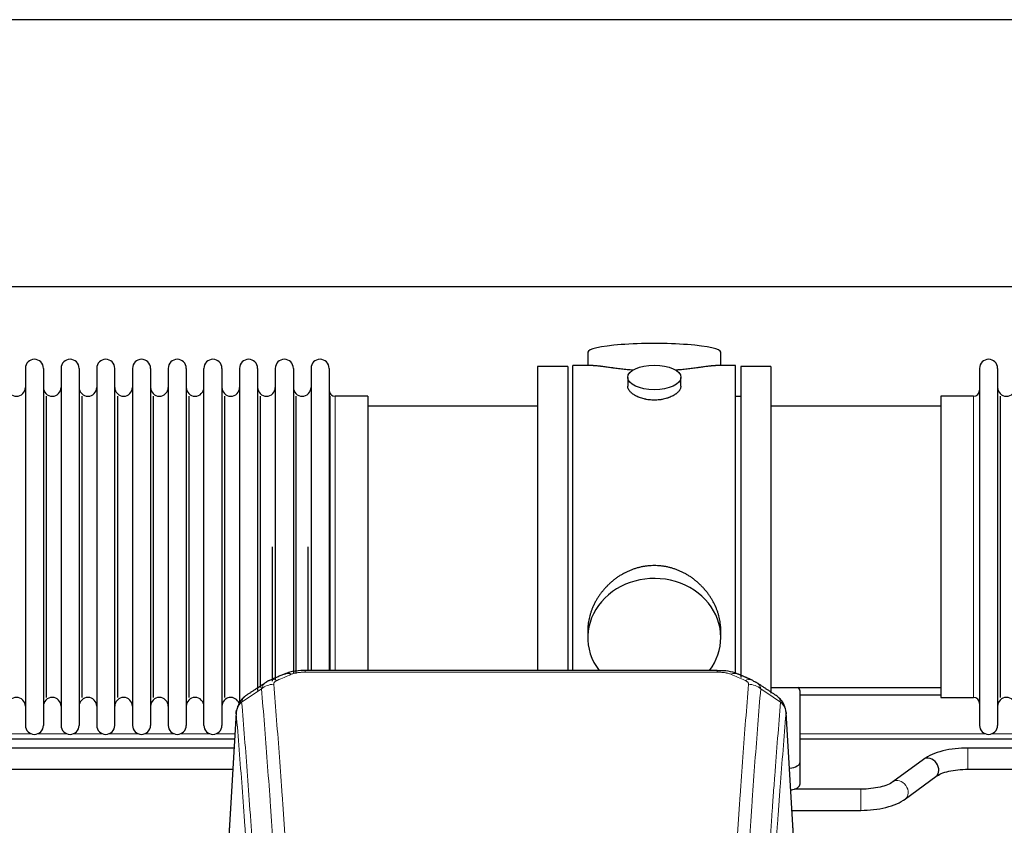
# Model space of a CAD drawing. Header units: inches. Extents: x 0 to 23760, y -13 to 16800.
# Tile 94 of 209: x 3360 to 3917, y 13937 to 14392. Entities that reach past the tile are written whole.
import ezdxf

# ---------------------------------------------------------------- set-up
doc = ezdxf.new("R2010")
doc.units = ezdxf.units.IN
doc.layers.add('254', color=7, linetype='Continuous', true_color=0xffffff)

msp = doc.modelspace()

# ---------------------------------------------------------------- linework, layer by layer
at = {"layer": '254', "color": 2, "linetype": 'Continuous', "lineweight": 25}
for p, q in [((6049.808, 14392.247), (2695.308, 14392.247)), ((6049.808, 14241.222), (2695.308, 14241.222)), ((3681.168, 14204.314), (3681.168, 14196.693)), ((3756.447, 14196.693), (3756.447, 14204.314)), ((3363.008, 14195.163), (3363.008, 13993.363)), ((3373.208, 14195.163), (3373.208, 13993.363)), ((3383.208, 14195.163), (3383.208, 13993.363)), ((3393.408, 14195.163), (3393.408, 13993.363)), ((3403.408, 14195.163), (3403.408, 13993.363)), ((3413.608, 13993.363), (3413.608, 14195.163)), ((3423.608, 14195.163), (3423.608, 13993.363)), ((3433.808, 14195.163), (3433.808, 13993.363)), ((3443.808, 14195.163), (3443.808, 14047.673)), ((3454.008, 14195.163), (3454.008, 14047.673)), ((3464.008, 14047.673), (3464.008, 14195.163)), ((3474.208, 14195.163), (3474.208, 14047.673)), ((3484.208, 14195.163), (3484.208, 14047.673)), ((3494.408, 14195.163), (3494.408, 14047.673)), ((3504.408, 14195.163), (3504.408, 14047.673)), ((3514.608, 14195.163), (3514.608, 14047.673)), ((3524.608, 14195.163), (3524.608, 14047.673)), ((3534.808, 14195.163), (3534.808, 14047.673)), ((3669.808, 14196.263), (3652.808, 14196.263)), ((3652.808, 14196.263), (3652.808, 14094.263)), ((3669.808, 14196.263), (3669.808, 14094.263)), ((3672.808, 14094.263), (3672.808, 14196.693)), ((3684.154, 14196.693), (3672.808, 14196.693)), ((3764.808, 14196.693), (3753.511, 14196.693)), ((3764.808, 14094.263), (3764.808, 14196.693)), ((3767.808, 14196.263), (3767.808, 14020.349)), ((3784.808, 14196.263), (3767.808, 14196.263)), ((3784.808, 14196.263), (3784.808, 14011.608)), ((3902.808, 14195.163), (3902.808, 13993.363)), ((3913.008, 14195.163), (3913.008, 13993.363)), ((3703.76, 14190.06), (3703.76, 14185.096)), ((3733.855, 14185.118), (3733.855, 14190.06)), ((3374.891, 14009.113), (3374.891, 14179.413)), ((3395.091, 14009.113), (3395.091, 14179.413)), ((3415.291, 14009.113), (3415.291, 14179.413)), ((3435.491, 14009.113), (3435.491, 14179.413)), ((3455.691, 14009.113), (3455.691, 14179.413)), ((3475.891, 14009.113), (3475.891, 14179.413)), ((3496.091, 14014.729), (3496.091, 14179.413)), ((3516.291, 14022.661), (3516.291, 14179.413)), ((3535.479, 14024.349), (3535.479, 14179.413)), ((3556.808, 14179.413), (3538.308, 14179.413)), ((3556.808, 14179.413), (3556.808, 14054.945)), ((3767.808, 14179.263), (3764.808, 14179.263)), ((3880.808, 14179.413), (3880.808, 14009.113)), ((3899.308, 14179.413), (3880.808, 14179.413)), ((3914.691, 14009.113), (3914.691, 14179.413)), ((3652.808, 14173.763), (3556.808, 14173.763)), ((3880.808, 14173.763), (3784.808, 14173.763)), ((3502.724, 14018.333), (3502.724, 14094.263)), ((3522.924, 14024.344), (3522.924, 14094.263)), ((3652.808, 14094.263), (3652.808, 14024.345)), ((3669.808, 14094.263), (3669.808, 14024.345)), ((3672.808, 14024.343), (3672.808, 14094.263)), ((3764.808, 14022.448), (3764.808, 14094.263)), ((3556.808, 14054.945), (3556.808, 14024.345)), ((3443.808, 14047.673), (3443.808, 13993.363)), ((3454.008, 14047.673), (3454.008, 13993.363)), ((3464.008, 13993.363), (3464.008, 14047.673)), ((3474.208, 14047.673), (3474.208, 13993.363)), ((3484.208, 14047.673), (3484.208, 14005.84)), ((3494.408, 14047.673), (3494.408, 14013.126)), ((3504.408, 14047.673), (3504.408, 14018.959)), ((3514.608, 14047.673), (3514.608, 14022.938)), ((3524.608, 14047.673), (3524.608, 14024.346)), ((3534.808, 14047.673), (3534.808, 14024.346)), ((3681.168, 14047.034), (3681.168, 14043.009)), ((3756.447, 14043.009), (3756.447, 14047.033)), ((3754.394, 14024.348), (3521.222, 14024.348)), ((3784.808, 14014.763), (3880.808, 14014.763)), ((3880.794, 14010.483), (3801.296, 14010.483)), ((3801.308, 13972.664), (3801.308, 14012.737)), ((3880.808, 14009.113), (3899.308, 14009.113)), ((3482.29, 14000.551), (3477.039, 13913.915)), ((3798.576, 13913.915), (3793.325, 14000.552)), ((3481.396, 13985.483), (3241.317, 13985.483)), ((4041.375, 13985.483), (3801.296, 13985.483)), ((3481.077, 13980.548), (3336.248, 13980.548)), ((4041.077, 13980.548), (3896.248, 13980.548)), ((3801.308, 13960.245), (3801.308, 13972.664)), ((3871.054, 13974.107), (3853.733, 13961.428)), ((3336.248, 13968.548), (3480.348, 13968.548)), ((3860.821, 13951.745), (3878.142, 13964.424)), ((3896.248, 13968.548), (4040.348, 13968.548)), ((3835.626, 13957.304), (3798.145, 13957.304)), ((3796.673, 13945.304), (3835.626, 13945.304))]:
    msp.add_line(p, q, dxfattribs=at)
at = {"layer": '254', "color": 110, "linetype": 'Continuous', "lineweight": 13}
for p, q in [((3538.308, 14179.413), (3538.308, 14054.945)), ((3899.308, 14179.413), (3899.308, 14009.113)), ((3538.308, 14054.945), (3538.308, 14024.345)), ((3521.222, 14024.348), (3521.222, 14023.396)), ((3754.394, 14023.396), (3521.222, 14023.396)), ((3754.394, 14024.347), (3754.394, 14023.396)), ((3482.292, 13999.929), (3477.044, 13913.34)), ((3798.571, 13913.34), (3793.324, 13999.929)), ((3349.403, 13988.483), (3366.646, 13988.483)), ((3369.594, 13988.483), (3386.836, 13988.483)), ((3389.809, 13988.483), (3407.051, 13988.483)), ((3409.999, 13988.483), (3427.242, 13988.483)), ((3430.19, 13988.483), (3447.432, 13988.483)), ((3450.405, 13988.483), (3467.647, 13988.483)), ((3470.595, 13988.483), (3481.57, 13988.483)), ((3801.296, 13988.483), (3906.409, 13988.483)), ((3909.382, 13988.483), (3926.624, 13988.483)), ((3896.248, 13980.548), (3896.248, 13968.549)), ((3835.626, 13957.304), (3835.626, 13945.304))]:
    msp.add_line(p, q, dxfattribs=at)
at = {"layer": '254', "color": 2, "linetype": 'Continuous', "lineweight": 25}
for centre, radius, start, end in [((3368.108, 14195.163), 5.1, 0, 180), ((3388.308, 14195.163), 5.1, 0, 180), ((3408.508, 14195.163), 5.1, 0, 180), ((3428.708, 14195.163), 5.1, 0, 180), ((3448.908, 14195.163), 5.1, 0, 180), ((3469.108, 14195.163), 5.1, 0, 180), ((3489.308, 14195.163), 5.1, 0, 180), ((3509.508, 14195.163), 5.1, 0, 180), ((3529.708, 14195.163), 5.1, 0, 180), ((3907.908, 14195.163), 5.1, 0, 180), ((3358.008, 14184.413), 5, 180, 0), ((3378.208, 14184.413), 5, 180, 0), ((3398.408, 14184.413), 5, 180, 0), ((3418.608, 14184.413), 5, 180, 0), ((3438.808, 14184.413), 5, 180, 0), ((3459.008, 14184.413), 5, 180, 0), ((3479.208, 14184.413), 5, 180, 0), ((3499.408, 14184.413), 5, 180, 0), ((3519.608, 14184.413), 5, 180, 0), ((3538.308, 14182.913), 3.5, 180, 270), ((3899.308, 14182.913), 3.5, 270, 0), ((3918.008, 14184.413), 5, 180, 0), ((3358.008, 14004.113), 5, 0, 180), ((3378.208, 14004.113), 5, 0, 180), ((3398.408, 14004.113), 5, 0, 180), ((3418.608, 14004.113), 5, 0, 180), ((3438.808, 14004.113), 5, 0, 180), ((3459.008, 14004.113), 5, 0, 180), ((3479.208, 14004.113), 5, 19.11094, 180), ((3899.308, 14005.613), 3.5, 0, 90), ((3918.008, 14004.113), 5, 0, 180), ((3368.108, 13993.363), 5.1, 180, 0), ((3388.308, 13993.363), 5.1, 180, 0), ((3408.508, 13993.363), 5.1, 180, 0), ((3428.708, 13993.363), 5.1, 180, 0), ((3448.908, 13993.363), 5.1, 180, 0), ((3469.108, 13993.363), 5.1, 180, 0), ((3907.908, 13993.363), 5.1, 180, 0)]:
    msp.add_arc(centre, radius, start, end, dxfattribs=at)
for centre, major_axis, ratio, start_param, end_param in [((3718.808, 14204.314), (37.64, 0), 0.1305262, 0, 3.1415927), ((3718.808, 14043.009), (37.64, 0), 0.8870108, 0, 3.7346664), ((3718.808, 14043.009), (37.64, 0), 0.8870108, 5.6900133, 6.2831853), ((3513.463, 14013.186), (3.953, -9.186), 0.6419268, 2.5510147, 3.1418997), ((3770.161, 14009.728), (3.975, 9.176), 0.6408251, 6.1305215, 6.2828467), ((3793.308, 14012.737), (-8, 0), 0.4617486, 3.1415927, 3.722063), ((3874.598, 13969.266), (-3.544, 4.842), 0.7848856, 3.1416135, 6.283108), ((3793.308, 13972.664), (-8, 0), 0.4617486, 1.81384, 3.1415927), ((3793.308, 13960.245), (-8, 0), 0.4617486, 1.911273, 3.1415927)]:
    msp.add_ellipse(centre, major_axis=major_axis, ratio=ratio, start_param=start_param, end_param=end_param, dxfattribs=at)
msp.add_ellipse((3718.808, 14190.06), major_axis=(15.048, 0), ratio=0.4617486, dxfattribs=at)
at = {"layer": '254', "color": 110, "linetype": 'Continuous', "lineweight": 13}
for centre, major_axis, ratio, start_param, end_param in [((3762.152, 14013.186), (-3.953, -9.186), 0.6419268, 3.1410059, 3.7321706), ((3503.482, 14007.535), (-9.964, -0.842), 0.9013977, 4.6363308, 5.3961502), ((3505.454, 14009.728), (3.975, -9.176), 0.6408251, 2.5472213, 3.141301), ((3770.161, 14009.728), (3.975, 9.176), 0.6408251, 6.2828467, 6.8775566), ((3772.133, 14007.535), (-9.964, 0.842), 0.9013977, 4.0286278, 4.7884472), ((3857.277, 13956.587), (-3.544, 4.842), 0.7848856, 3.1281636, 6.2697562)]:
    msp.add_ellipse(centre, major_axis=major_axis, ratio=ratio, start_param=start_param, end_param=end_param, dxfattribs=at)
at = {"layer": '254', "color": 2, "linetype": 'Continuous', "lineweight": 25}
for points, knots in [([(3706.936, 14194.105), (3706.933, 14194.105), (3706.931, 14194.105), (3706.855, 14194.111), (3706.781, 14194.117), (3706.633, 14194.129), (3706.413, 14194.147), (3705.607, 14194.214), (3704.312, 14194.33), (3702.63, 14194.498), (3700.993, 14194.675), (3699.399, 14194.86), (3697.85, 14195.05), (3696.846, 14195.179), (3696.228, 14195.26), (3696.105, 14195.276), (3695.86, 14195.308), (3695.495, 14195.356), (3695.136, 14195.404), (3694.426, 14195.499), (3693.502, 14195.624), (3692.181, 14195.805), (3690.923, 14195.975), (3689.729, 14196.135), (3688.975, 14196.231), (3688.426, 14196.299), (3688.155, 14196.332), (3687.891, 14196.364), (3687.716, 14196.384), (3687.629, 14196.394), (3687.199, 14196.443), (3686.54, 14196.515), (3685.631, 14196.599), (3684.803, 14196.659), (3684.166, 14196.687), (3683.811, 14196.693), (3683.688, 14196.693)], [0, 0, 0, 0, 0.0002215, 0.0002215, 0.0071429, 0.0071429, 0.0140642, 0.027907, 0.083278, 0.1386489, 0.1940199, 0.2493909, 0.3047619, 0.3601329, 0.3601329, 0.3739756, 0.3739756, 0.3878184, 0.4155039, 0.4155039, 0.4708749, 0.5262458, 0.5816168, 0.6369878, 0.6923588, 0.6923588, 0.7200443, 0.733887, 0.733887, 0.7477298, 0.7477298, 0.8031008, 0.8584718, 0.9138427, 0.9692137, 1, 1, 1, 1]), ([(3753.932, 14196.693), (3753.808, 14196.693), (3753.451, 14196.687), (3752.81, 14196.659), (3751.977, 14196.599), (3751.367, 14196.542), (3750.968, 14196.502), (3750.887, 14196.493), (3750.725, 14196.476), (3750.478, 14196.45), (3750.226, 14196.422), (3749.712, 14196.363), (3749.004, 14196.278), (3747.876, 14196.133), (3746.682, 14195.974), (3745.42, 14195.803), (3744.535, 14195.682), (3743.853, 14195.589), (3743.508, 14195.542), (3743.157, 14195.495), (3742.921, 14195.463), (3742.802, 14195.447), (3742.208, 14195.367), (3741.24, 14195.239), (3739.743, 14195.047), (3738.199, 14194.858), (3736.609, 14194.673), (3734.97, 14194.496), (3733.846, 14194.384), (3732.99, 14194.304), (3732.56, 14194.264), (3732.124, 14194.225), (3731.905, 14194.206), (3731.832, 14194.2), (3731.686, 14194.187), (3731.399, 14194.163), (3731.111, 14194.139), (3730.896, 14194.122)], [0, 0, 0, 0, 0.0313476, 0.0871263, 0.142905, 0.1986836, 0.1986836, 0.2126283, 0.2126283, 0.226573, 0.2544623, 0.2544623, 0.310241, 0.3660196, 0.4217983, 0.477577, 0.5333556, 0.5333556, 0.561245, 0.5751896, 0.5751896, 0.5891343, 0.5891343, 0.644913, 0.7006917, 0.7564703, 0.812249, 0.8680277, 0.9238063, 0.9238063, 0.9516957, 0.9656403, 0.9656403, 0.9726127, 0.9726127, 0.979585, 1, 1, 1, 1]), ([(3718.808, 14177.186), (3718.31, 14177.186), (3717.816, 14177.2), (3716.837, 14177.258), (3716.352, 14177.3), (3715.39, 14177.414), (3714.913, 14177.484), (3714.321, 14177.589), (3714.144, 14177.622), (3713.968, 14177.657), (3713.85, 14177.681), (3713.792, 14177.693), (3713.5, 14177.754), (3713.269, 14177.806), (3712.586, 14177.972), (3712.142, 14178.094), (3711.278, 14178.361), (3710.858, 14178.506), (3710.245, 14178.739), (3710.044, 14178.82), (3709.746, 14178.945), (3709.647, 14178.988), (3709.501, 14179.052), (3709.452, 14179.074), (3709.355, 14179.118), (3708.922, 14179.316), (3708.513, 14179.524), (3707.82, 14179.908), (3707.491, 14180.107), (3706.869, 14180.52), (3706.576, 14180.733), (3706.232, 14181.008), (3706.164, 14181.063), (3706.031, 14181.174), (3705.966, 14181.23), (3705.775, 14181.399), (3705.654, 14181.512), (3705.306, 14181.852), (3705.096, 14182.082), (3704.721, 14182.545), (3704.555, 14182.778), (3704.34, 14183.132), (3704.274, 14183.25), (3704.198, 14183.398), (3704.184, 14183.428), (3704.155, 14183.487), (3704.141, 14183.517), (3704.1, 14183.606), (3704.074, 14183.666), (3703.953, 14183.961), (3703.881, 14184.196), (3703.784, 14184.659), (3703.76, 14184.889), (3703.76, 14185.119), (3703.76, 14185.122), (3703.76, 14185.125)], [0, 0, 0, 0, 0.0624454, 0.0624454, 0.1248907, 0.1248907, 0.1873361, 0.1873361, 0.2029474, 0.2107531, 0.2107531, 0.2185588, 0.2185588, 0.2497814, 0.2497814, 0.3122268, 0.3122268, 0.3746722, 0.3746722, 0.4058948, 0.4058948, 0.4215062, 0.4215062, 0.4293119, 0.4293119, 0.4371175, 0.4995629, 0.4995629, 0.5620082, 0.5620082, 0.6244536, 0.6244536, 0.6400649, 0.6400649, 0.6556763, 0.6556763, 0.686899, 0.686899, 0.7493443, 0.7493443, 0.8117897, 0.8117897, 0.8430124, 0.8430124, 0.850818, 0.850818, 0.8586237, 0.8586237, 0.874235, 0.874235, 0.9366804, 0.9366804, 0.9991258, 0.9991258, 1, 1, 1, 1]), ([(3733.855, 14185.122), (3733.856, 14184.893), (3733.831, 14184.664), (3733.736, 14184.201), (3733.664, 14183.968), (3733.473, 14183.498), (3733.354, 14183.263), (3733.175, 14182.967), (3733.138, 14182.908), (3733.08, 14182.819), (3733.06, 14182.789), (3733.02, 14182.73), (3732.917, 14182.582), (3732.806, 14182.436), (3732.523, 14182.086), (3732.314, 14181.857), (3731.852, 14181.404), (3731.601, 14181.182), (3731.191, 14180.854), (3731.05, 14180.745), (3730.829, 14180.585), (3730.754, 14180.531), (3730.602, 14180.425), (3730.524, 14180.373), (3730.132, 14180.112), (3729.802, 14179.912), (3729.11, 14179.527), (3728.748, 14179.343), (3727.991, 14178.993), (3727.596, 14178.826), (3727.134, 14178.649), (3727.082, 14178.63), (3726.978, 14178.591), (3726.926, 14178.572), (3726.769, 14178.514), (3726.453, 14178.403), (3726.131, 14178.297), (3725.481, 14178.096), (3725.039, 14177.974), (3724.134, 14177.755), (3723.672, 14177.657), (3722.965, 14177.531), (3722.727, 14177.491), (3722.366, 14177.438), (3722.245, 14177.421), (3722.002, 14177.388), (3721.881, 14177.373), (3721.273, 14177.301), (3720.784, 14177.258), (3719.8, 14177.2), (3719.305, 14177.186), (3718.808, 14177.186)], [0, 0, 0, 0, 0.0621483, 0.0621483, 0.1246718, 0.1246718, 0.1871952, 0.1871952, 0.2028261, 0.2028261, 0.2106415, 0.2106415, 0.2184569, 0.2497186, 0.2497186, 0.3122421, 0.3122421, 0.3747655, 0.3747655, 0.4060273, 0.4060273, 0.4216581, 0.4216581, 0.437289, 0.437289, 0.4998124, 0.4998124, 0.5623359, 0.5623359, 0.6248593, 0.6248593, 0.6326748, 0.6326748, 0.6404902, 0.6404902, 0.656121, 0.6873828, 0.6873828, 0.7499062, 0.7499062, 0.8124297, 0.8124297, 0.8436914, 0.8436914, 0.8593222, 0.8593222, 0.8749531, 0.8749531, 0.9374766, 0.9374766, 1, 1, 1, 1]), ([(3756.447, 14046.997), (3756.447, 14047.53), (3756.432, 14048.066), (3756.387, 14048.885), (3756.363, 14049.235), (3756.333, 14049.586), (3756.321, 14049.727), (3756.314, 14049.797), (3756.294, 14050.008), (3756.221, 14050.712), (3756.048, 14051.976), (3755.728, 14053.653), (3755.32, 14055.322), (3754.823, 14056.984), (3754.24, 14058.637), (3753.792, 14059.733), (3753.493, 14060.417), (3753.433, 14060.553), (3753.31, 14060.826), (3753.123, 14061.233), (3752.929, 14061.637), (3752.531, 14062.44), (3751.975, 14063.499), (3751.067, 14065.05), (3750.084, 14066.565), (3749.027, 14068.043), (3748.273, 14069.002), (3747.688, 14069.712), (3747.49, 14069.947), (3747.188, 14070.296), (3747.086, 14070.413), (3746.882, 14070.644), (3746.369, 14071.219), (3745.418, 14072.224), (3744.093, 14073.503), (3742.712, 14074.719), (3741.275, 14075.874), (3739.78, 14076.964), (3738.745, 14077.647), (3737.953, 14078.142), (3737.687, 14078.305), (3737.351, 14078.504), (3737.284, 14078.544), (3737.149, 14078.622), (3736.946, 14078.74), (3736.201, 14079.164), (3734.966, 14079.818), (3733.286, 14080.605), (3731.573, 14081.307), (3729.827, 14081.923), (3728.047, 14082.451), (3726.838, 14082.743), (3725.922, 14082.939), (3725.615, 14083.001), (3725.23, 14083.073), (3725.153, 14083.087), (3724.999, 14083.115), (3724.767, 14083.156), (3723.918, 14083.297), (3722.528, 14083.482), (3720.675, 14083.629), (3718.821, 14083.679), (3716.967, 14083.63), (3715.112, 14083.484), (3713.875, 14083.321), (3713.102, 14083.198), (3712.948, 14083.172), (3712.638, 14083.119), (3712.176, 14083.036), (3711.716, 14082.944), (3710.801, 14082.749), (3709.591, 14082.457), (3707.809, 14081.929), (3706.058, 14081.313), (3704.338, 14080.609), (3703.211, 14080.081), (3702.374, 14079.664), (3702.097, 14079.521), (3701.751, 14079.338), (3701.613, 14079.265), (3701.338, 14079.116), (3700.587, 14078.7), (3699.385, 14077.986), (3697.837, 14076.965), (3696.343, 14075.876), (3694.904, 14074.72), (3693.517, 14073.498), (3692.629, 14072.64), (3692.139, 14072.145), (3692.085, 14072.09), (3691.977, 14071.979), (3691.923, 14071.924), (3691.762, 14071.757), (3691.441, 14071.422), (3691.128, 14071.083), (3690.511, 14070.399), (3689.712, 14069.472), (3688.587, 14068.04), (3687.533, 14066.568), (3686.551, 14065.054), (3685.641, 14063.5), (3685.083, 14062.438), (3684.75, 14061.765), (3684.684, 14061.63), (3684.554, 14061.359), (3684.363, 14060.954), (3684.179, 14060.547), (3683.823, 14059.731), (3683.377, 14058.64), (3682.795, 14056.993), (3682.299, 14055.335), (3681.891, 14053.668), (3681.57, 14051.991), (3681.415, 14050.867), (3681.337, 14050.163), (3681.323, 14050.021), (3681.296, 14049.74), (3681.258, 14049.318), (3681.229, 14048.899), (3681.184, 14048.074), (3681.168, 14047.531), (3681.168, 14046.992)], [0, 0, 0, 0, 0.0151373, 0.0151373, 0.0229562, 0.0249109, 0.0249109, 0.0268656, 0.0268656, 0.030775, 0.0464127, 0.0620504, 0.0776881, 0.0933258, 0.1089635, 0.1246012, 0.1246012, 0.1285107, 0.1285107, 0.1324201, 0.1402389, 0.1402389, 0.1558766, 0.1715144, 0.1871521, 0.2027898, 0.2184275, 0.2184275, 0.2262463, 0.2262463, 0.2301558, 0.2301558, 0.2340652, 0.2497029, 0.2653406, 0.2809783, 0.296616, 0.3122537, 0.3278914, 0.3278914, 0.3357103, 0.3357103, 0.337665, 0.337665, 0.3396197, 0.3435291, 0.3591668, 0.3748045, 0.3904422, 0.4060799, 0.4217176, 0.4373554, 0.4373554, 0.4451742, 0.4451742, 0.4471289, 0.4471289, 0.4490836, 0.4529931, 0.4686308, 0.4842685, 0.4999062, 0.5155439, 0.5311816, 0.5468193, 0.5468193, 0.5507287, 0.5507287, 0.5546381, 0.562457, 0.562457, 0.5780947, 0.5937324, 0.6093701, 0.6250078, 0.6406455, 0.6406455, 0.6484644, 0.6484644, 0.6504191, 0.6523738, 0.6562832, 0.6719209, 0.6875586, 0.7031963, 0.7188341, 0.7344718, 0.7501095, 0.7501095, 0.7520642, 0.7520642, 0.7540189, 0.7540189, 0.7579283, 0.7657472, 0.7657472, 0.7813849, 0.7970226, 0.8126603, 0.828298, 0.8439357, 0.8595734, 0.8595734, 0.8634828, 0.8634828, 0.8673923, 0.8752111, 0.8752111, 0.8908488, 0.9064865, 0.9221242, 0.9377619, 0.9533996, 0.9690373, 0.9690373, 0.9729468, 0.9729468, 0.9768562, 0.984675, 0.984675, 1, 1, 1, 1]), ([(3522.521, 14024.331), (3521.294, 14024.372), (3517.947, 14024.297), (3513.406, 14023.901), (3510.562, 14022.649), (3509.609, 14022.136)], [0, 0, 0, 0, 0.26888, 0.7466721, 1, 1, 1, 1]), ([(3766.05, 14022.259), (3765.541, 14022.529), (3763.446, 14023.512), (3759.478, 14024.16), (3756.045, 14024.308), (3754.391, 14024.23)], [0, 0, 0, 0, 0.1498969, 0.6034808, 1, 1, 1, 1]), ([(3774.983, 14018.41), (3775.274, 14018.295), (3775.551, 14018.17), (3775.88, 14018.002), (3775.945, 14017.968), (3776.073, 14017.898), (3776.136, 14017.862), (3776.323, 14017.754), (3776.443, 14017.68), (3776.563, 14017.601), (3776.566, 14017.599), (3776.569, 14017.597)], [0, 0, 0, 0, 0.496586, 0.496586, 0.6207325, 0.6207325, 0.744879, 0.744879, 0.9931719, 0.9931719, 1, 1, 1, 1]), ([(3487.233, 14009.74), (3486.713, 14009.367), (3485.655, 14008.458), (3484.292, 14006.675), (3483.238, 14004.52), (3482.822, 14002.994), (3482.687, 14002.22)], [0, 0, 0, 0, 0.2123708, 0.4683651, 0.7393635, 1, 1, 1, 1]), ([(3793.242, 14001.212), (3793.13, 14002.162), (3792.687, 14004.001), (3791.394, 14006.617), (3789.713, 14008.714), (3788.422, 14009.757), (3787.801, 14010.178)], [0, 0, 0, 0, 0.2790385, 0.5536712, 0.8024065, 1, 1, 1, 1]), ([(3482.292, 13999.929), (3482.291, 13999.941), (3482.29, 13999.965), (3482.288, 14000), (3482.286, 14000.035), (3482.285, 14000.07), (3482.284, 14000.105), (3482.283, 14000.14), (3482.282, 14000.175), (3482.282, 14000.21), (3482.281, 14000.244), (3482.281, 14000.279), (3482.282, 14000.314), (3482.282, 14000.348), (3482.283, 14000.383), (3482.284, 14000.418), (3482.285, 14000.452), (3482.287, 14000.486), (3482.288, 14000.521), (3482.29, 14000.555), (3482.292, 14000.589), (3482.295, 14000.623), (3482.297, 14000.657), (3482.3, 14000.691), (3482.303, 14000.725), (3482.306, 14000.759), (3482.31, 14000.793), (3482.314, 14000.827), (3482.318, 14000.861), (3482.322, 14000.894), (3482.326, 14000.928), (3482.331, 14000.962), (3482.336, 14000.995), (3482.341, 14001.029), (3482.346, 14001.062), (3482.352, 14001.095), (3482.358, 14001.128), (3482.364, 14001.162), (3482.37, 14001.195), (3482.377, 14001.228), (3482.383, 14001.261), (3482.39, 14001.294), (3482.397, 14001.326), (3482.405, 14001.359), (3482.412, 14001.392), (3482.42, 14001.425), (3482.428, 14001.457), (3482.437, 14001.49), (3482.445, 14001.522), (3482.454, 14001.554), (3482.463, 14001.587), (3482.472, 14001.619), (3482.481, 14001.651), (3482.491, 14001.683), (3482.5, 14001.715), (3482.51, 14001.747), (3482.521, 14001.779), (3482.531, 14001.811), (3482.542, 14001.843), (3482.553, 14001.874), (3482.564, 14001.906), (3482.575, 14001.937), (3482.587, 14001.969), (3482.598, 14002), (3482.608, 14002.026), (3482.614, 14002.042), (3482.616, 14002.047)], [0, 0, 0, 0, 0.0160287, 0.0320483, 0.0480589, 0.0640604, 0.080053, 0.0960364, 0.1120109, 0.1279763, 0.1439327, 0.1598801, 0.1758184, 0.1917478, 0.2076681, 0.2235794, 0.2394817, 0.255375, 0.2712593, 0.2871346, 0.3030009, 0.3188582, 0.3347065, 0.3505458, 0.3663762, 0.3821975, 0.3980099, 0.4138133, 0.4296077, 0.4453931, 0.4611696, 0.4769371, 0.4926957, 0.5084453, 0.5241859, 0.5399176, 0.5556403, 0.5713541, 0.5870589, 0.6027548, 0.6184418, 0.6341198, 0.6497889, 0.6654491, 0.6811003, 0.6967426, 0.712376, 0.7280004, 0.743616, 0.7592226, 0.7748203, 0.7904091, 0.8059891, 0.8215601, 0.8371222, 0.8526754, 0.8682197, 0.8837552, 0.8992817, 0.9147994, 0.9303082, 0.9458081, 0.9612991, 0.9767813, 0.9922546, 1, 1, 1, 1]), ([(3793.24, 14001.22), (3793.252, 14001.163), (3793.307, 14000.855), (3793.334, 14000.518), (3793.334, 14000.212), (3793.333, 14000.142), (3793.331, 14000.071), (3793.328, 14000), (3793.325, 13999.953), (3793.324, 13999.929)], [0, 0, 0, 0, 0.135601, 0.730798, 0.7844814, 0.8382432, 0.8920836, 0.9460025, 1, 1, 1, 1]), ([(3896.248, 13980.548), (3893.782, 13980.547), (3888.949, 13980.275), (3881.874, 13979.033), (3875.687, 13976.943), (3872.49, 13975.152), (3871.104, 13974.143)], [0, 0, 0, 0, 0.2440357, 0.4934504, 0.7463943, 1, 1, 1, 1]), ([(3878.091, 13964.388), (3878.93, 13965.016), (3880.97, 13966.144), (3885.243, 13967.505), (3890.476, 13968.364), (3894.244, 13968.551), (3896.248, 13968.548)], [0, 0, 0, 0, 0.2455875, 0.4916673, 0.7423046, 1, 1, 1, 1]), ([(3853.784, 13961.465), (3852.943, 13960.837), (3850.902, 13959.71), (3846.631, 13958.347), (3841.399, 13957.487), (3837.631, 13957.3), (3835.626, 13957.304)], [0, 0, 0, 0, 0.2455586, 0.4917304, 0.7422951, 1, 1, 1, 1]), ([(3835.626, 13945.304), (3838.093, 13945.305), (3842.926, 13945.576), (3850, 13946.82), (3856.185, 13948.911), (3859.383, 13950.701), (3860.77, 13951.709)], [0, 0, 0, 0, 0.2440272, 0.4934889, 0.7463728, 1, 1, 1, 1])]:
    msp.add_open_spline(points, degree=3, knots=knots, dxfattribs=at)
for points, degree in [([(3509.51, 14022.368), (3501.48, 14018.899)], 1), ([(3774.136, 14018.904), (3770.12, 14020.646), (3766.106, 14022.364)], 2), ([(3499.089, 14017.625), (3493.46, 14013.904), (3487.838, 14010.194)], 2), ([(3501.51, 14018.832), (3500.148, 14018.529), (3499.159, 14017.599)], 2), ([(3787.778, 14010.193), (3782.163, 14013.899), (3776.541, 14017.616)], 2)]:
    msp.add_open_spline(points, degree=degree, dxfattribs=at)
at = {"layer": '254', "color": 110, "linetype": 'Continuous', "lineweight": 13}
for points in [[(3513.463, 14022.228), (3510.794, 14021.075), (3508.124, 14019.918), (3505.454, 14018.757)], [(3770.161, 14018.757), (3767.491, 14019.918), (3764.822, 14021.075), (3762.152, 14022.228)], [(3496.599, 14013.966), (3492.847, 14011.49), (3489.096, 14009.016), (3485.347, 14006.545)], [(3790.268, 14006.545), (3786.519, 14009.016), (3782.769, 14011.49), (3779.016, 14013.966)]]:
    msp.add_open_spline(points, degree=3, dxfattribs=at)
for points, knots in [([(3513.463, 14022.228), (3513.588, 14022.283), (3513.718, 14022.335), (3513.92, 14022.41), (3513.988, 14022.434), (3514.126, 14022.482), (3514.195, 14022.506), (3514.548, 14022.62), (3514.842, 14022.703), (3515.452, 14022.853), (3515.768, 14022.921), (3516.176, 14022.996), (3516.258, 14023.011), (3516.423, 14023.039), (3516.505, 14023.053), (3516.754, 14023.092), (3516.92, 14023.117), (3517.421, 14023.185), (3517.758, 14023.223), (3518.438, 14023.288), (3518.78, 14023.314), (3519.47, 14023.356), (3519.817, 14023.371), (3520.516, 14023.391), (3520.868, 14023.396), (3521.222, 14023.396)], [0, 0, 0, 0, 0.0625, 0.0625, 0.09375, 0.09375, 0.125, 0.125, 0.25, 0.25, 0.375, 0.375, 0.40625, 0.40625, 0.4375, 0.4375, 0.5, 0.5, 0.625, 0.625, 0.75, 0.75, 0.875, 0.875, 1, 1, 1, 1]), ([(3754.394, 14023.396), (3754.748, 14023.396), (3755.101, 14023.391), (3755.542, 14023.378), (3755.63, 14023.375), (3755.806, 14023.369), (3755.894, 14023.365), (3756.158, 14023.354), (3756.333, 14023.344), (3756.855, 14023.313), (3757.199, 14023.286), (3757.882, 14023.221), (3758.22, 14023.182), (3758.887, 14023.09), (3759.217, 14023.038), (3759.583, 14022.969), (3759.623, 14022.962), (3759.704, 14022.946), (3759.824, 14022.922), (3760.102, 14022.865), (3760.334, 14022.811), (3760.788, 14022.699), (3761.08, 14022.616), (3761.636, 14022.435), (3761.902, 14022.337), (3762.152, 14022.228)], [0, 0, 0, 0, 0.125, 0.125, 0.15625, 0.15625, 0.1875, 0.1875, 0.25, 0.25, 0.375, 0.375, 0.5, 0.5, 0.625, 0.625, 0.640625, 0.640625, 0.65625, 0.6875, 0.75, 0.75, 0.875, 0.875, 1, 1, 1, 1]), ([(3496.599, 14013.966), (3496.635, 14014.21), (3496.689, 14014.449), (3496.777, 14014.74), (3496.795, 14014.797), (3496.835, 14014.912), (3496.856, 14014.969), (3496.922, 14015.139), (3496.97, 14015.25), (3497.126, 14015.578), (3497.368, 14016), (3497.675, 14016.392), (3497.931, 14016.674), (3498.043, 14016.79), (3498.162, 14016.902), (3498.21, 14016.946), (3498.234, 14016.969), (3498.307, 14017.035), (3498.357, 14017.078), (3498.611, 14017.293), (3498.83, 14017.455), (3499.071, 14017.613), (3499.08, 14017.619), (3499.089, 14017.625)], [0, 0, 0, 0, 0.1656246, 0.1656246, 0.2070308, 0.2070308, 0.2484369, 0.2484369, 0.3312492, 0.3312492, 0.4968738, 0.6624984, 0.6624984, 0.7453108, 0.7660138, 0.7660138, 0.7867169, 0.7867169, 0.8281231, 0.8281231, 0.9937477, 0.9937477, 1, 1, 1, 1]), ([(3503.482, 14016.555), (3503.474, 14016.657), (3503.476, 14016.759), (3503.493, 14016.887), (3503.497, 14016.912), (3503.507, 14016.963), (3503.513, 14016.988), (3503.532, 14017.064), (3503.547, 14017.115), (3503.602, 14017.265), (3503.651, 14017.363), (3503.771, 14017.558), (3503.843, 14017.654), (3503.97, 14017.795), (3504.015, 14017.842), (3504.087, 14017.912), (3504.112, 14017.935), (3504.163, 14017.981), (3504.189, 14018.003), (3504.324, 14018.116), (3504.442, 14018.204), (3504.698, 14018.372), (3504.836, 14018.453), (3505.131, 14018.609), (3505.288, 14018.684), (3505.454, 14018.757)], [0, 0, 0, 0, 0.125, 0.125, 0.15625, 0.15625, 0.1875, 0.1875, 0.25, 0.25, 0.375, 0.375, 0.5, 0.5, 0.5625, 0.5625, 0.59375, 0.59375, 0.625, 0.625, 0.75, 0.75, 0.875, 0.875, 1, 1, 1, 1]), ([(3503.482, 14016.555), (3504.04, 14009.935), (3505.14, 13996.445), (3506.748, 13975.46), (3507.79, 13960.971), (3508.561, 13949.917), (3508.943, 13944.343), (3509.322, 13938.698), (3509.573, 13934.92), (3509.698, 13933.023), (3510.322, 13923.498), (3510.813, 13915.757), (3511.538, 13903.961), (3511.778, 13900), (3512.254, 13892.017), (3512.49, 13887.996), (3513.192, 13875.843), (3514.113, 13859.401), (3515.003, 13842.482), (3515.441, 13833.904)], [0, 0, 0, 0, 0.125, 0.25, 0.375, 0.375, 0.4375, 0.46875, 0.46875, 0.5, 0.5, 0.625, 0.625, 0.6875, 0.6875, 0.75, 0.75, 0.875, 1, 1, 1, 1]), ([(3760.175, 13833.904), (3760.612, 13842.482), (3761.503, 13859.401), (3762.423, 13875.843), (3763.125, 13887.996), (3763.361, 13892.017), (3763.837, 13900), (3764.077, 13903.961), (3764.802, 13915.757), (3765.293, 13923.498), (3765.917, 13933.023), (3766.042, 13934.92), (3766.294, 13938.698), (3766.672, 13944.343), (3767.054, 13949.917), (3767.825, 13960.971), (3768.867, 13975.46), (3770.475, 13996.445), (3771.576, 14009.935), (3772.133, 14016.555)], [0, 0, 0, 0, 0.125, 0.25, 0.25, 0.3125, 0.3125, 0.375, 0.375, 0.5, 0.5, 0.53125, 0.53125, 0.5625, 0.625, 0.625, 0.75, 0.875, 1, 1, 1, 1]), ([(3770.161, 14018.757), (3770.327, 14018.684), (3770.485, 14018.609), (3770.671, 14018.51), (3770.708, 14018.49), (3770.78, 14018.45), (3770.816, 14018.429), (3770.92, 14018.368), (3770.987, 14018.326), (3771.18, 14018.199), (3771.414, 14018.025), (3771.605, 14017.841), (3771.731, 14017.7), (3771.77, 14017.652), (3771.824, 14017.579), (3771.842, 14017.555), (3771.875, 14017.506), (3771.891, 14017.482), (3771.967, 14017.359), (3772.015, 14017.26), (3772.088, 14017.061), (3772.112, 14016.96), (3772.139, 14016.759), (3772.142, 14016.657), (3772.133, 14016.555)], [0, 0, 0, 0, 0.125, 0.125, 0.15625, 0.15625, 0.1875, 0.1875, 0.25, 0.25, 0.375, 0.5, 0.5, 0.5625, 0.5625, 0.59375, 0.59375, 0.625, 0.625, 0.75, 0.75, 0.875, 0.875, 1, 1, 1, 1]), ([(3776.569, 14017.597), (3776.798, 14017.445), (3777.23, 14017.124), (3777.6, 14016.767), (3777.856, 14016.485), (3777.937, 14016.389), (3778.053, 14016.241), (3778.091, 14016.191), (3778.164, 14016.09), (3778.2, 14016.039), (3778.372, 14015.783), (3778.493, 14015.572), (3778.7, 14015.135), (3778.874, 14014.686), (3778.98, 14014.21), (3779.016, 14013.966)], [0, 0, 0, 0, 0.1647526, 0.331802, 0.331802, 0.4153268, 0.4153268, 0.4570892, 0.4570892, 0.4988515, 0.4988515, 0.665901, 0.665901, 0.8329505, 1, 1, 1, 1]), ([(3485.347, 14006.545), (3485.476, 14007.07), (3485.655, 14007.559), (3486.111, 14008.457), (3486.389, 14008.866), (3486.876, 14009.412), (3487.051, 14009.583), (3487.417, 14009.897), (3487.607, 14010.041), (3487.808, 14010.173)], [0, 0, 0, 0, 0.335226, 0.335226, 0.6704519, 0.6704519, 0.8380649, 0.8380649, 1, 1, 1, 1]), ([(3508.573, 13831.527), (3508.135, 13840.096), (3507.243, 13856.995), (3506.321, 13873.417), (3505.618, 13885.556), (3505.382, 13889.572), (3504.906, 13897.546), (3504.666, 13901.503), (3503.939, 13913.284), (3503.448, 13921.016), (3502.823, 13930.53), (3502.698, 13932.425), (3502.446, 13936.199), (3502.067, 13941.837), (3501.684, 13947.404), (3500.913, 13958.446), (3499.869, 13972.918), (3498.259, 13993.879), (3497.157, 14007.353), (3496.599, 14013.966)], [0, 0, 0, 0, 0.125, 0.25, 0.25, 0.3125, 0.3125, 0.375, 0.375, 0.5, 0.5, 0.53125, 0.53125, 0.5625, 0.625, 0.625, 0.75, 0.875, 1, 1, 1, 1]), ([(3779.016, 14013.966), (3778.458, 14007.353), (3777.356, 13993.879), (3775.746, 13972.918), (3774.703, 13958.446), (3773.931, 13947.404), (3773.548, 13941.837), (3773.169, 13936.199), (3772.918, 13932.425), (3772.792, 13930.53), (3772.168, 13921.016), (3771.676, 13913.284), (3770.95, 13901.503), (3770.709, 13897.546), (3770.233, 13889.572), (3769.997, 13885.556), (3769.294, 13873.417), (3768.372, 13856.995), (3767.48, 13840.096), (3767.042, 13831.527)], [0, 0, 0, 0, 0.125, 0.25, 0.375, 0.375, 0.4375, 0.46875, 0.46875, 0.5, 0.5, 0.625, 0.625, 0.6875, 0.6875, 0.75, 0.75, 0.875, 1, 1, 1, 1]), ([(3787.808, 14010.173), (3788.009, 14010.04), (3788.199, 14009.897), (3788.564, 14009.583), (3788.739, 14009.412), (3789.227, 14008.866), (3789.504, 14008.457), (3789.961, 14007.559), (3790.139, 14007.07), (3790.268, 14006.545)], [0, 0, 0, 0, 0.1617419, 0.1617419, 0.3293935, 0.3293935, 0.6646968, 0.6646968, 1, 1, 1, 1]), ([(3482.292, 13999.929), (3482.321, 14000.535), (3482.411, 14001.141), (3482.634, 14002.034), (3482.723, 14002.329), (3482.929, 14002.911), (3483.046, 14003.198), (3483.308, 14003.762), (3483.452, 14004.039), (3483.766, 14004.58), (3483.936, 14004.845), (3484.3, 14005.358), (3484.494, 14005.608), (3484.904, 14006.09), (3485.121, 14006.322), (3485.347, 14006.545)], [0, 0, 0, 0, 0.25, 0.25, 0.375, 0.375, 0.5, 0.5, 0.625, 0.625, 0.75, 0.75, 0.875, 0.875, 1, 1, 1, 1]), ([(3485.347, 14006.545), (3485.919, 13999.854), (3487.046, 13986.212), (3488.691, 13964.97), (3489.758, 13950.291), (3490.546, 13939.088), (3490.937, 13933.437), (3491.389, 13926.76), (3491.581, 13923.88), (3491.709, 13921.956), (3491.773, 13920.992), (3492.092, 13916.162), (3492.472, 13910.319), (3492.91, 13903.419), (3493.096, 13900.444), (3493.22, 13898.456), (3493.282, 13897.461), (3493.838, 13888.483), (3494.811, 13872.275), (3496.222, 13847.223), (3497.13, 13830.027), (3497.576, 13821.305)], [0, 0, 0, 0, 0.125, 0.25, 0.375, 0.375, 0.4375, 0.46875, 0.484375, 0.484375, 0.5, 0.5, 0.5625, 0.59375, 0.609375, 0.609375, 0.625, 0.625, 0.75, 0.875, 1, 1, 1, 1]), ([(3778.039, 13821.305), (3778.095, 13822.395), (3778.151, 13823.484), (3778.263, 13825.656), (3778.431, 13828.91), (3778.827, 13836.46), (3779.17, 13842.861), (3779.863, 13855.571), (3780.804, 13872.268), (3782.262, 13896.57), (3783.267, 13912.274), (3783.841, 13920.968), (3783.904, 13921.932), (3784.032, 13923.856), (3784.225, 13926.737), (3784.676, 13933.415), (3785.068, 13939.068), (3785.396, 13943.738), (3785.462, 13944.67), (3785.594, 13946.531), (3785.792, 13949.315), (3786.257, 13955.768), (3786.66, 13961.227), (3787.472, 13972.046), (3788.569, 13986.211), (3789.697, 13999.854), (3790.268, 14006.545)], [0, 0, 0, 0, 0.015625, 0.015625, 0.03125, 0.0625, 0.125, 0.125, 0.25, 0.375, 0.5, 0.5, 0.515625, 0.515625, 0.53125, 0.5625, 0.625, 0.625, 0.640625, 0.640625, 0.65625, 0.6875, 0.75, 0.75, 0.875, 1, 1, 1, 1]), ([(3790.268, 14006.545), (3790.495, 14006.322), (3790.711, 14006.09), (3791.121, 14005.608), (3791.315, 14005.358), (3791.679, 14004.845), (3791.849, 14004.58), (3792.163, 14004.039), (3792.308, 14003.762), (3792.569, 14003.198), (3792.686, 14002.911), (3792.892, 14002.329), (3792.981, 14002.034), (3793.204, 14001.141), (3793.294, 14000.535), (3793.324, 13999.929)], [0, 0, 0, 0, 0.125, 0.125, 0.25, 0.25, 0.375, 0.375, 0.5, 0.5, 0.625, 0.625, 0.75, 0.75, 1, 1, 1, 1]), ([(3494.487, 13815.243), (3494.042, 13823.938), (3493.136, 13841.079), (3491.729, 13866.054), (3490.759, 13882.211), (3490.205, 13891.162), (3490.143, 13892.154), (3490.019, 13894.136), (3489.833, 13897.102), (3489.397, 13903.981), (3489.018, 13909.807), (3488.7, 13914.622), (3488.636, 13915.583), (3488.509, 13917.501), (3488.317, 13920.373), (3487.866, 13927.03), (3487.476, 13932.664), (3486.69, 13943.835), (3485.627, 13958.471), (3483.986, 13979.652), (3482.862, 13993.257), (3482.292, 13999.929)], [0, 0, 0, 0, 0.125, 0.25, 0.375, 0.375, 0.390625, 0.390625, 0.40625, 0.4375, 0.5, 0.5, 0.515625, 0.515625, 0.53125, 0.5625, 0.625, 0.625, 0.75, 0.875, 1, 1, 1, 1]), ([(3793.324, 13999.929), (3792.754, 13993.257), (3791.629, 13979.651), (3790.535, 13965.526), (3789.726, 13954.738), (3789.324, 13949.295), (3788.86, 13942.861), (3788.663, 13940.085), (3788.531, 13938.23), (3788.465, 13937.3), (3788.138, 13932.643), (3787.747, 13927.008), (3787.297, 13920.349), (3787.105, 13917.477), (3786.977, 13915.559), (3786.914, 13914.598), (3786.341, 13905.93), (3785.34, 13890.273), (3783.885, 13866.046), (3782.479, 13841.078), (3781.573, 13823.938), (3781.128, 13815.243)], [0, 0, 0, 0, 0.125, 0.25, 0.25, 0.3125, 0.34375, 0.359375, 0.359375, 0.375, 0.375, 0.4375, 0.46875, 0.484375, 0.484375, 0.5, 0.5, 0.625, 0.75, 0.875, 1, 1, 1, 1])]:
    msp.add_open_spline(points, degree=3, knots=knots, dxfattribs=at)

doc.saveas('drawing.dxf')
